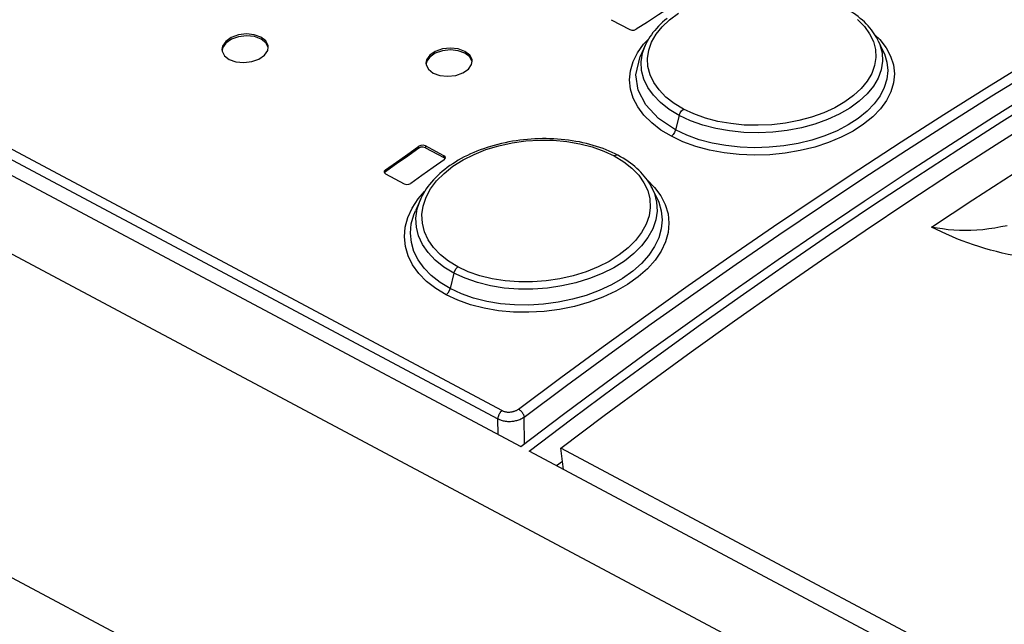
# Model space of a CAD drawing. Extents: x 0 to 841, y 0 to 594.
# Tile 51 of 66: x 707 to 728, y 191 to 204. Entities that reach past the tile are written whole.
import ezdxf

# ---------------------------------------------------------------- set-up
doc = ezdxf.new("R2010")
doc.units = 0
doc.header["$LTSCALE"] = 46.255
doc.layers.get('0').update_dxf_attribs({"linetype": 'CONTINUOUS'})

msp = doc.modelspace()

# ---------------------------------------------------------------- linework, layer by layer
at = {"color": 9, "linetype": 'CONTINUOUS'}
for p, q in [((671.076, 220.291), (717.142, 195.768)), ((670.986, 220.113), (717.052, 195.59)), ((720.961, 202.126), (720.883, 201.814)), ((715.488, 201.472), (715.489, 201.431)), ((715.347, 201.421), (715.347, 201.462)), ((715.889, 201.217), (715.889, 201.258)), ((714.628, 200.953), (714.628, 200.912)), ((715.312, 200.111), (715.383, 200.318)), ((716.104, 198.73), (716.022, 198.397)), ((717.055, 195.252), (717.052, 195.59)), ((717.623, 195.051), (717.617, 195.627))]:
    msp.add_line(p, q, dxfattribs=at)
at = {"color": 7, "linetype": 'CONTINUOUS'}
for p, q in [((670.386, 220.096), (717.544, 194.991)), ((750.749, 175.622), (669.086, 219.095)), ((755.185, 166.287), (668.698, 212.328)), ((719.494, 204.188), (719.894, 203.975)), ((720.229, 203.635), (720.122, 203.397)), ((725.254, 203.735), (725.361, 203.506)), ((720.122, 203.397), (720.122, 203.397)), ((715.889, 201.258), (715.488, 201.472)), ((715.489, 201.431), (715.889, 201.217)), ((715.913, 201.195), (715.889, 201.217)), ((714.628, 200.912), (714.609, 200.888)), ((714.632, 200.865), (715.033, 200.652)), ((720.388, 200.541), (720.49, 200.325)), ((715.383, 200.318), (715.273, 200.072)), ((715.383, 200.318), (715.383, 200.318)), ((751.411, 176.963), (717.726, 194.895)), ((718.466, 194.501), (718.412, 194.957)), ((751.387, 177.403), (718.412, 194.957)), ((718.446, 194.674), (718.319, 194.579))]:
    msp.add_line(p, q, dxfattribs=at)
at = {"color": 9, "linetype": 'CONTINUOUS'}
for points in [[(717.495, 195.8), (718.409, 196.481), (719.324, 197.151), (720.24, 197.811), (721.157, 198.461), (722.074, 199.102), (722.993, 199.731), (723.911, 200.351), (724.831, 200.96), (725.75, 201.559), (726.67, 202.148), (727.591, 202.726), (728.511, 203.293), (729.432, 203.85), (730.352, 204.397), (731.272, 204.932), (732.193, 205.457), (733.113, 205.971), (734.032, 206.474), (734.951, 206.966), (735.87, 207.448), (736.788, 207.918), (737.705, 208.378), (738.622, 208.826)], [(717.617, 195.627), (718.53, 196.306), (719.444, 196.976), (720.359, 197.636), (721.275, 198.285), (722.191, 198.925), (723.109, 199.554), (724.026, 200.173), (724.945, 200.782), (725.863, 201.38), (726.782, 201.968), (727.702, 202.545), (728.621, 203.112), (729.541, 203.668), (730.46, 204.214), (731.38, 204.749), (732.299, 205.273), (733.218, 205.787), (734.136, 206.289), (735.054, 206.781), (735.972, 207.262), (736.889, 207.732), (737.805, 208.191), (738.721, 208.639)], [(721.052, 202.263), (720.849, 202.386), (720.673, 202.523), (720.526, 202.675), (720.412, 202.836), (720.332, 203.004), (720.287, 203.179), (720.277, 203.356), (720.304, 203.532), (720.367, 203.708), (720.465, 203.879), (720.593, 204.038), (720.753, 204.188), (720.945, 204.328)], [(724.806, 204.19), (724.953, 204.041), (725.067, 203.883), (725.147, 203.718), (725.192, 203.547), (725.201, 203.374), (725.174, 203.202), (725.111, 203.03), (725.012, 202.862), (724.882, 202.704), (724.722, 202.556), (724.531, 202.418), (724.314, 202.292), (724.076, 202.183), (723.817, 202.091), (723.54, 202.016), (723.252, 201.961), (722.959, 201.926), (722.662, 201.913), (722.365, 201.92), (722.075, 201.949), (721.794, 201.999), (721.525, 202.069), (721.277, 202.158), (721.052, 202.263)], [(725.18, 203.866), (725.289, 203.76), (725.423, 203.585), (725.52, 203.401), (725.579, 203.213), (725.6, 203.021), (725.582, 202.828), (725.525, 202.636), (725.43, 202.448), (725.3, 202.267), (725.135, 202.096), (724.937, 201.935), (724.709, 201.788), (724.455, 201.655), (724.178, 201.54), (723.882, 201.444), (723.569, 201.368), (723.245, 201.313), (722.914, 201.281), (722.582, 201.271), (722.252, 201.284), (721.929, 201.32), (721.616, 201.378), (721.319, 201.458), (721.043, 201.558), (720.792, 201.676)], [(720.792, 201.676), (720.567, 201.812), (720.368, 201.964), (720.202, 202.131), (720.068, 202.31), (719.972, 202.498), (719.913, 202.692), (719.893, 202.89), (719.911, 203.088), (719.968, 203.285), (720.062, 203.476), (720.193, 203.66), (720.303, 203.776)], [(720.961, 202.126), (720.744, 202.257), (720.559, 202.402), (720.405, 202.56), (720.284, 202.73), (720.199, 202.909), (720.151, 203.093), (720.141, 203.279), (720.169, 203.465), (720.229, 203.635)], [(725.254, 203.735), (725.287, 203.655), (725.335, 203.475), (725.344, 203.293), (725.316, 203.111), (725.249, 202.931), (725.147, 202.756), (725.011, 202.589), (724.841, 202.432), (724.64, 202.286), (724.411, 202.153), (724.158, 202.038), (723.885, 201.94), (723.595, 201.862), (723.292, 201.804), (722.981, 201.768), (722.668, 201.754), (722.356, 201.762), (722.049, 201.792), (721.751, 201.844), (721.468, 201.918), (721.204, 202.012), (720.961, 202.126)], [(720.883, 201.814), (720.515, 202.058), (720.239, 202.352), (720.077, 202.669), (720.029, 202.999), (720.122, 203.397)], [(725.361, 203.506), (725.384, 203.455), (725.438, 203.276), (725.457, 203.094), (725.439, 202.911), (725.383, 202.729), (725.293, 202.551), (725.168, 202.379), (725.011, 202.216), (724.822, 202.063), (724.605, 201.923), (724.364, 201.797), (724.101, 201.688), (723.82, 201.596), (723.523, 201.524), (723.216, 201.471), (722.902, 201.439), (722.587, 201.43), (722.275, 201.441), (721.969, 201.475), (721.673, 201.529), (721.392, 201.604), (721.127, 201.699), (720.883, 201.814)], [(720.961, 202.126), (720.981, 202.179), (721.012, 202.227), (721.052, 202.263)], [(720.883, 201.814), (720.863, 201.761), (720.832, 201.712), (720.792, 201.676)], [(716.19, 198.864), (715.988, 198.987), (715.812, 199.126), (715.665, 199.281), (715.551, 199.446), (715.471, 199.621), (715.425, 199.804), (715.415, 199.989), (715.442, 200.175), (715.504, 200.362), (715.602, 200.544), (715.73, 200.715), (715.89, 200.878), (716.083, 201.031), (716.3, 201.169), (716.538, 201.288), (716.795, 201.39), (717.073, 201.473), (717.361, 201.536), (717.654, 201.576), (717.95, 201.594), (718.247, 201.59), (718.538, 201.564), (718.82, 201.516), (719.088, 201.447), (719.337, 201.359), (719.562, 201.253)], [(719.562, 201.253), (719.765, 201.13), (719.941, 200.992), (720.088, 200.84), (720.202, 200.677), (720.282, 200.506), (720.327, 200.327), (720.337, 200.146), (720.31, 199.965), (720.247, 199.782), (720.149, 199.603), (720.019, 199.432), (719.859, 199.272), (719.668, 199.121), (719.452, 198.983), (719.213, 198.862), (718.954, 198.757), (718.677, 198.671), (718.388, 198.605), (718.095, 198.561), (717.799, 198.539), (717.502, 198.539), (717.211, 198.561), (716.931, 198.606), (716.663, 198.673), (716.414, 198.759), (716.19, 198.864)], [(719.64, 201.267), (719.606, 201.272), (719.562, 201.253)], [(720.277, 200.731), (720.431, 200.577), (720.564, 200.396), (720.661, 200.206), (720.72, 200.009), (720.741, 199.808), (720.723, 199.605), (720.666, 199.401), (720.572, 199.201), (720.441, 199.007), (720.276, 198.821), (720.077, 198.647), (719.849, 198.485), (719.595, 198.339), (719.318, 198.211), (719.02, 198.101), (718.706, 198.013), (718.381, 197.947), (718.052, 197.904), (717.721, 197.885), (717.392, 197.89), (717.068, 197.919), (716.756, 197.973), (716.46, 198.049), (716.185, 198.146), (715.936, 198.263)], [(715.936, 198.263), (715.711, 198.398), (715.514, 198.552), (715.347, 198.722), (715.214, 198.906), (715.117, 199.1), (715.057, 199.303), (715.036, 199.51), (715.054, 199.719), (715.11, 199.927), (715.204, 200.132), (715.335, 200.331), (715.473, 200.488)], [(720.388, 200.541), (720.428, 200.445), (720.475, 200.258), (720.485, 200.067), (720.457, 199.875), (720.39, 199.684), (720.288, 199.498), (720.151, 199.319), (719.981, 199.149), (719.779, 198.99), (719.55, 198.846), (719.298, 198.719), (719.026, 198.61), (718.736, 198.521), (718.433, 198.453), (718.122, 198.406), (717.808, 198.383), (717.496, 198.384), (717.19, 198.408), (716.893, 198.455), (716.611, 198.525), (716.347, 198.617), (716.104, 198.73)], [(720.49, 200.325), (720.52, 200.257), (720.574, 200.07), (720.593, 199.878), (720.575, 199.685), (720.52, 199.491), (720.429, 199.3), (720.305, 199.115), (720.147, 198.938), (719.958, 198.771), (719.74, 198.616), (719.498, 198.476), (719.236, 198.354), (718.954, 198.25), (718.657, 198.165), (718.35, 198.101), (718.037, 198.059), (717.722, 198.04), (717.411, 198.044), (717.105, 198.07), (716.81, 198.12), (716.528, 198.191), (716.264, 198.284), (716.022, 198.397)], [(716.022, 198.397), (715.804, 198.529), (715.616, 198.676), (715.459, 198.838), (715.333, 199.013), (715.242, 199.198), (715.186, 199.391), (715.167, 199.589), (715.184, 199.789), (715.239, 199.988), (715.273, 200.072)], [(716.104, 198.73), (715.888, 198.861), (715.703, 199.008), (715.549, 199.17), (715.428, 199.345), (715.343, 199.53), (715.295, 199.721), (715.284, 199.916), (715.312, 200.111)], [(716.104, 198.73), (716.123, 198.781), (716.153, 198.828), (716.19, 198.864)], [(716.022, 198.397), (716.003, 198.346), (715.973, 198.299), (715.936, 198.263)], [(717.142, 195.768), (717.134, 195.762), (717.126, 195.755), (717.119, 195.748), (717.111, 195.74), (717.104, 195.731), (717.098, 195.722), (717.091, 195.713), (717.085, 195.703), (717.08, 195.693), (717.074, 195.683), (717.07, 195.672), (717.065, 195.662), (717.062, 195.651), (717.059, 195.641), (717.056, 195.63), (717.054, 195.62), (717.053, 195.61), (717.052, 195.6), (717.052, 195.59)], [(717.142, 195.768), (717.153, 195.763), (717.164, 195.758), (717.176, 195.754), (717.188, 195.75), (717.201, 195.746), (717.214, 195.743), (717.228, 195.741), (717.241, 195.739), (717.255, 195.737), (717.27, 195.736), (717.284, 195.736), (717.299, 195.736), (717.313, 195.737), (717.328, 195.738), (717.342, 195.74), (717.357, 195.743), (717.371, 195.745), (717.385, 195.749), (717.399, 195.753), (717.412, 195.757), (717.425, 195.762), (717.438, 195.767), (717.45, 195.773), (717.462, 195.779), (717.474, 195.786), (717.485, 195.793), (717.495, 195.8)], [(717.495, 195.8), (717.503, 195.796), (717.511, 195.79), (717.52, 195.784), (717.528, 195.778), (717.536, 195.771), (717.544, 195.764), (717.551, 195.756), (717.559, 195.747), (717.566, 195.739), (717.573, 195.73), (717.579, 195.721), (717.585, 195.711), (717.591, 195.702), (717.596, 195.692), (717.601, 195.683), (717.605, 195.673), (717.608, 195.663), (717.611, 195.654), (717.614, 195.645), (717.616, 195.636), (717.617, 195.627)], [(717.052, 195.59), (717.069, 195.581), (717.087, 195.573), (717.106, 195.566), (717.126, 195.56), (717.147, 195.554), (717.168, 195.549), (717.189, 195.544), (717.211, 195.541), (717.234, 195.538), (717.257, 195.536), (717.28, 195.535), (717.303, 195.535), (717.326, 195.536), (717.349, 195.537), (717.372, 195.54), (717.395, 195.543), (717.418, 195.547), (717.441, 195.552), (717.463, 195.557), (717.484, 195.564), (717.505, 195.571), (717.526, 195.578), (717.546, 195.587), (717.565, 195.596), (717.583, 195.606), (717.6, 195.616), (717.617, 195.627)]]:
    msp.add_lwpolyline(points, dxfattribs=at)
at = {"color": 7, "linetype": 'CONTINUOUS'}
for points in [[(718.412, 194.957), (719.346, 195.659), (720.282, 196.35), (721.218, 197.031), (722.155, 197.702), (723.093, 198.362), (724.032, 199.011), (724.972, 199.65), (725.912, 200.278), (726.852, 200.895), (727.793, 201.501), (728.734, 202.096), (729.675, 202.68), (730.617, 203.253), (731.558, 203.815), (732.5, 204.366), (733.441, 204.906), (734.382, 205.434), (735.322, 205.951), (736.262, 206.457), (737.202, 206.951), (738.141, 207.434), (739.079, 207.906), (740.017, 208.365)], [(720.755, 204.447), (720.515, 204.292), (720.276, 204.137), (720.036, 203.981)], [(725.254, 203.735), (725.244, 203.754), (725.221, 203.799), (725.195, 203.843), (725.167, 203.887), (725.137, 203.93), (725.105, 203.973), (725.07, 204.015), (725.033, 204.057), (724.994, 204.098), (724.953, 204.139), (724.91, 204.178), (724.865, 204.216), (724.819, 204.254), (724.77, 204.29), (724.72, 204.326), (724.667, 204.36), (724.613, 204.394), (724.556, 204.427), (724.499, 204.458)], [(720.704, 204.216), (720.653, 204.175), (720.604, 204.133), (720.558, 204.09), (720.514, 204.046), (720.472, 204.002), (720.433, 203.957), (720.395, 203.911), (720.361, 203.864), (720.328, 203.816), (720.298, 203.768), (720.271, 203.72), (720.245, 203.671), (720.229, 203.635)], [(726.404, 199.722), (727.293, 200.308), (728.182, 200.885), (729.071, 201.451), (729.96, 202.008), (730.85, 202.555), (731.74, 203.092), (732.629, 203.619), (733.519, 204.136)], [(711.944, 203.813), (711.8, 203.865), (711.632, 203.882), (711.459, 203.862), (711.304, 203.807), (711.184, 203.722), (711.115, 203.62), (711.102, 203.547)], [(711.945, 203.772), (711.801, 203.824), (711.631, 203.841), (711.461, 203.821), (711.305, 203.766), (711.185, 203.682), (711.116, 203.58), (711.105, 203.52)], [(712.101, 203.599), (712.098, 203.634), (712.048, 203.733), (711.944, 203.813)], [(719.894, 203.975), (719.94, 203.962), (719.992, 203.964), (720.036, 203.981)], [(711.26, 203.332), (711.404, 203.28), (711.572, 203.264), (711.744, 203.285), (711.9, 203.34), (712.02, 203.424), (712.089, 203.526), (712.101, 203.599)], [(712.096, 203.596), (712.048, 203.692), (711.945, 203.772)], [(711.102, 203.547), (711.106, 203.512), (711.156, 203.413), (711.26, 203.332)], [(716.342, 203.507), (716.197, 203.559), (716.029, 203.577), (715.856, 203.559), (715.701, 203.506), (715.581, 203.425), (715.512, 203.325), (715.5, 203.253)], [(716.342, 203.466), (716.198, 203.518), (716.029, 203.536), (715.858, 203.518), (715.702, 203.466), (715.582, 203.384), (715.513, 203.285), (715.502, 203.226)], [(716.499, 203.295), (716.495, 203.329), (716.445, 203.427), (716.342, 203.507)], [(716.493, 203.292), (716.445, 203.387), (716.342, 203.466)], [(715.5, 203.253), (715.503, 203.219), (715.553, 203.121), (715.657, 203.04)], [(715.657, 203.04), (715.801, 202.988), (715.969, 202.97), (716.142, 202.989), (716.298, 203.043), (716.417, 203.124), (716.486, 203.223), (716.499, 203.295)], [(717.544, 194.991), (718.467, 195.688), (719.39, 196.375), (720.315, 197.052), (721.241, 197.719), (722.167, 198.375), (723.094, 199.021), (724.022, 199.656), (724.95, 200.281), (725.879, 200.896), (726.808, 201.5), (727.738, 202.093), (728.668, 202.675)], [(717.726, 194.895), (718.649, 195.592), (719.572, 196.278), (720.497, 196.955), (721.423, 197.622), (722.349, 198.278), (723.276, 198.924), (724.204, 199.559), (725.132, 200.184), (726.061, 200.799), (726.99, 201.403), (727.92, 201.996), (728.85, 202.578)], [(715.488, 201.472), (715.442, 201.485), (715.391, 201.481), (715.347, 201.462)], [(719.64, 201.267), (719.58, 201.297), (719.517, 201.328), (719.453, 201.357), (719.387, 201.384), (719.319, 201.411), (719.25, 201.435), (719.18, 201.459), (719.108, 201.481), (719.034, 201.501), (718.96, 201.52), (718.884, 201.538), (718.808, 201.554), (718.731, 201.568), (718.654, 201.581), (718.575, 201.592), (718.497, 201.602), (718.417, 201.61), (718.337, 201.616), (718.257, 201.621), (718.175, 201.624), (718.094, 201.626), (718.012, 201.626), (717.93, 201.625), (717.849, 201.621), (717.768, 201.617), (717.687, 201.61), (717.606, 201.602), (717.526, 201.593), (717.446, 201.582), (717.366, 201.569), (717.287, 201.555), (717.207, 201.539), (717.128, 201.521), (717.05, 201.502), (716.972, 201.481), (716.895, 201.459), (716.82, 201.435), (716.745, 201.41), (716.672, 201.384), (716.601, 201.356), (716.531, 201.327), (716.461, 201.296), (716.394, 201.264), (716.327, 201.231), (716.262, 201.197), (716.199, 201.161), (716.137, 201.123), (716.077, 201.085), (716.018, 201.045), (715.961, 201.004), (715.905, 200.961), (715.852, 200.918), (715.801, 200.874), (715.752, 200.828), (715.706, 200.782), (715.661, 200.736), (715.62, 200.689), (715.58, 200.641), (715.543, 200.592), (715.508, 200.543), (715.476, 200.493), (715.446, 200.442), (715.418, 200.391), (715.392, 200.339), (715.383, 200.318)], [(714.628, 200.953), (714.868, 201.123), (715.107, 201.293), (715.347, 201.462)], [(715.347, 201.421), (715.108, 201.252), (714.868, 201.082), (714.628, 200.912)], [(715.489, 201.431), (715.443, 201.443), (715.391, 201.44), (715.347, 201.421)], [(715.92, 201.215), (715.916, 201.232), (715.889, 201.258)], [(720.388, 200.541), (720.383, 200.552), (720.359, 200.598), (720.334, 200.643), (720.306, 200.688), (720.276, 200.732), (720.243, 200.776), (720.208, 200.82), (720.172, 200.862), (720.133, 200.904), (720.092, 200.945), (720.049, 200.985), (720.004, 201.024), (719.958, 201.061), (719.91, 201.098), (719.86, 201.134), (719.807, 201.169), (719.753, 201.203), (719.697, 201.236), (719.64, 201.267)], [(715.893, 201.171), (715.653, 201.002), (715.414, 200.832), (715.174, 200.662)], [(715.893, 201.171), (715.918, 201.201), (715.92, 201.215)], [(714.628, 200.953), (714.603, 200.923), (714.601, 200.908)], [(714.601, 200.908), (714.605, 200.891), (714.632, 200.865)], [(715.033, 200.652), (715.079, 200.639), (715.13, 200.642), (715.174, 200.662)], [(728.032, 199.75), (727.899, 199.723), (727.768, 199.699), (727.637, 199.68), (727.507, 199.665), (727.379, 199.655), (727.252, 199.648), (727.126, 199.646), (727.002, 199.648), (726.879, 199.654), (726.758, 199.665), (726.638, 199.68), (726.52, 199.699), (726.404, 199.722)], [(729.076, 198.978), (728.991, 198.986), (728.855, 199.001), (728.72, 199.018), (728.585, 199.037), (728.451, 199.058), (728.318, 199.081), (728.187, 199.106), (728.056, 199.133), (727.927, 199.162), (727.799, 199.194), (727.672, 199.227), (727.548, 199.263), (727.424, 199.3), (727.303, 199.34), (727.183, 199.381), (727.065, 199.424), (726.95, 199.469), (726.836, 199.516), (726.724, 199.565), (726.615, 199.616), (726.508, 199.668), (726.404, 199.722)]]:
    msp.add_lwpolyline(points, dxfattribs=at)

doc.saveas('drawing.dxf')
